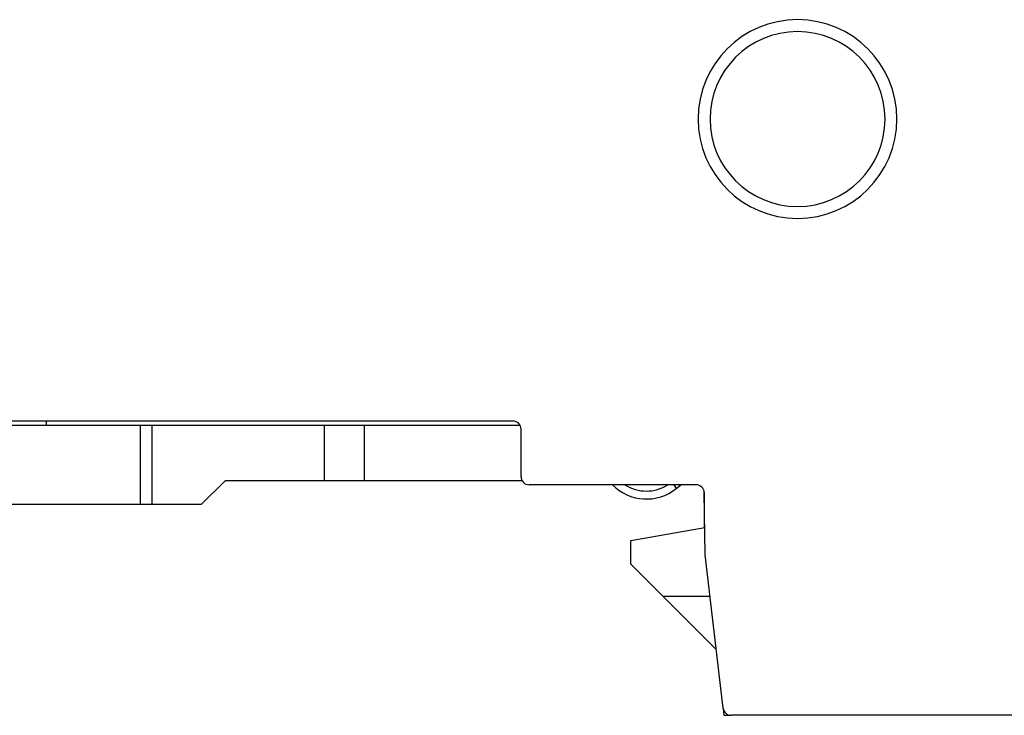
# Model space of a CAD drawing. Header units: millimetres. Extents: x 0 to 427, y 0 to 299.
# Tile 15 of 27: x 144 to 169, y 120 to 138. Entities that reach past the tile are written whole.
import ezdxf

# ---------------------------------------------------------------- set-up
doc = ezdxf.new("R2010")
doc.units = ezdxf.units.MM
doc.header["$MEASUREMENT"] = 0
doc.layers.add('Layer0000', color=7, linetype='Continuous', lineweight=25)

msp = doc.modelspace()

# ---------------------------------------------------------------- linework, layer by layer
at = {"layer": 'Layer0000', "color": 7, "linetype": 'Continuous', "lineweight": 25}
for p, q in [((156.403, 127.694), (130.603, 127.694)), ((143.55, 127.594), (147.038, 127.594)), ((144.668, 127.694), (144.668, 127.594)), ((147.038, 127.594), (147.322, 127.594)), ((147.038, 125.594), (147.038, 127.594)), ((147.322, 127.594), (151.665, 127.594)), ((147.322, 127.594), (147.322, 125.594)), ((151.665, 127.594), (152.665, 127.594)), ((151.665, 126.194), (151.665, 127.594)), ((152.665, 127.594), (156.577, 127.594)), ((152.665, 126.194), (152.665, 127.594)), ((156.603, 126.294), (156.603, 127.494)), ((149.165, 126.194), (148.565, 125.594)), ((151.665, 126.194), (149.165, 126.194)), ((152.665, 126.194), (151.665, 126.194)), ((156.63, 126.194), (152.665, 126.194)), ((161.007, 126.094), (156.803, 126.094)), ((160.445, 126.094), (160.506, 126)), ((160.506, 126), (160.525, 126.016)), ((160.525, 126.016), (160.618, 126.094)), ((161.203, 125.897), (161.203, 125.018)), ((161.234, 124.329), (161.207, 125.897)), ((147.322, 125.594), (147.038, 125.594)), ((148.565, 125.594), (147.322, 125.594)), ((159.365, 124.694), (161.222, 125.021)), ((159.365, 124.094), (159.365, 124.694)), ((161.683, 120.471), (161.234, 124.329)), ((160.165, 123.294), (159.365, 124.094)), ((161.511, 121.948), (160.165, 123.294)), ((160.165, 123.294), (161.355, 123.294)), ((161.683, 120.47), (161.703, 120.294)), ((161.703, 120.294), (161.731, 120.294)), ((161.731, 120.294), (161.868, 120.294)), ((188.356, 120.294), (161.881, 120.294))]:
    msp.add_line(p, q, dxfattribs=at)
for centre, radius, start, end in [((163.553, 135.294), 2.5, 0.0031, 179.9969), ((163.553, 135.292), 2.2, 0.0385, 179.9615), ((163.553, 135.294), 2.5, 180.0036, 359.9964), ((163.553, 135.295), 2.2, 180.0385, 359.9615), ((156.403, 127.494), 0.2, 360, 90.0012), ((156.803, 126.294), 0.2, 180, 270), ((159.754, 126.935), 1.2, 224.4977, 308.8386), ((159.754, 126.935), 1, 237.2519, 302.7481), ((161.007, 125.894), 0.2, 1, 90), ((161.887, 120.5), 0.206, 188.0751, 268.5574)]:
    msp.add_arc(centre, radius, start, end, dxfattribs=at)
msp.add_rational_spline([(147.038, 125.594), (147.038, 125.594), (146.674, 125.594), (145.489, 125.594), (143.55, 125.594)], [0.871782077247, 0.896820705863, 1, 0.727517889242, 1], degree=2, knots=[0.3106678, 0.3106678, 0.3106678, 0.5, 0.5, 1, 1, 1], dxfattribs=at)

doc.saveas('drawing.dxf')
